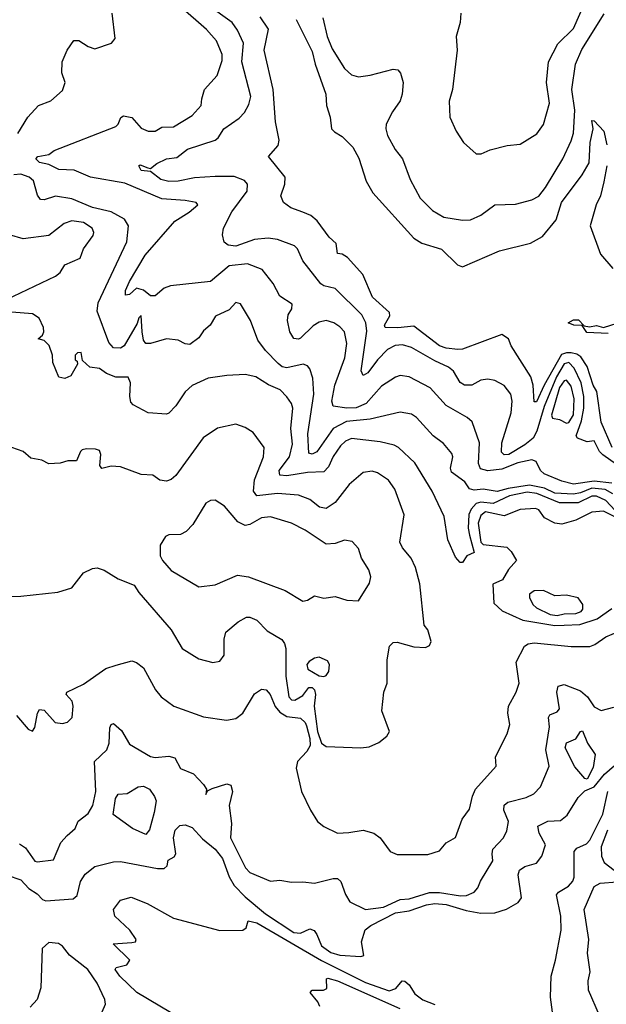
# Model space of a CAD drawing. Extents: x 1246230 to 1426786, y 660032 to 763141.
# Tile 209 of 256: x 1313319 to 1315857, y 722254 to 726517. Entities that reach past the tile are written whole.
import ezdxf

# ---------------------------------------------------------------- set-up
doc = ezdxf.new("R2010")
doc.units = 0

msp = doc.modelspace()

# ---------------------------------------------------------------- linework, layer by layer
at = {"layer": '0CON10XD'}
for points in [[(1315228.6, 726545), (1315224.4, 726505.6), (1315208.1, 726445), (1315211.8, 726385), (1315192.2, 726215), (1315176.9, 726165), (1315180, 726095), (1315207.5, 726035), (1315238.8, 725985), (1315295, 725935.8), (1315316.1, 725936.1), (1315355, 725954), (1315428.3, 725971.7), (1315485, 725978), (1315557.4, 726022.6), (1315586.2, 726063.8), (1315611.1, 726155), (1315599.1, 726245), (1315607.9, 726335), (1315647, 726413), (1315715, 726478.9), (1315819.8, 726715)], [(1314053.3, 725683.3), (1314090, 725715), (1314083.3, 725725), (1314035, 725734.5), (1313935, 725740.8), (1313775, 725809), (1313626, 725835), (1313555, 725866.2), (1313488.2, 725868.2), (1313445, 725890.4), (1313405, 725899), (1313388.8, 725915), (1313397.5, 725925), (1313445, 725934.1), (1313469.2, 725950.8), (1313735, 726054.4), (1313745.7, 726065), (1313756.9, 726093.1), (1313768.8, 726101.2), (1313805, 726093.1), (1313845, 726047.8), (1313875, 726033.8), (1313905, 726034.5), (1313935, 726051.5), (1313985, 726053.8), (1314065, 726102.9), (1314104.2, 726145), (1314108.1, 726175), (1314118.9, 726215), (1314174, 726275), (1314195, 726340), (1314195, 726366.2), (1314171.5, 726425), (1314128.2, 726475), (1314014.1, 726574.1)], [(1313873.8, 725875), (1313885, 725872.5), (1313913.1, 725895), (1313955, 725914.6), (1313999.5, 725920.5), (1314045, 725956.2), (1314165, 725995.9), (1314177.5, 726005), (1314202.2, 726045), (1314269.1, 726090.9), (1314291.8, 726115), (1314310.2, 726149.8), (1314319.5, 726185), (1314280.6, 726335), (1314287.7, 726415), (1314261.4, 726471.4), (1314238.1, 726505), (1314131.7, 726581.7)], [(1313311.5, 726025), (1313355, 726095.8), (1313400.8, 726145), (1313454.7, 726165.3), (1313505, 726210.5), (1313516.5, 726245), (1313502.3, 726287.7), (1313503.3, 726335), (1313524.2, 726385), (1313553.1, 726426.9), (1313575, 726427.1), (1313615, 726400.5), (1313645, 726391.1), (1313716.7, 726415), (1313732, 726435), (1313718.9, 726545)], [(1315882.6, 724665), (1315834.6, 724775), (1315816.6, 724906.6), (1315800, 724935), (1315774.8, 725015), (1315746.8, 725056.8), (1315729.4, 725069.4), (1315705, 725074.9), (1315684.7, 725075.3), (1315663.2, 725066.8), (1315588.7, 724935), (1315555, 724862.9), (1315545, 724862.2), (1315541.6, 724935), (1315530.6, 724970.6), (1315446.4, 725105), (1315434.5, 725135), (1315405, 725154.6), (1315235, 725091.1), (1315215, 725089.5), (1315165, 725094.5), (1315135, 725104.5), (1315025, 725190), (1314955, 725183), (1314900, 725185), (1314897.3, 725195), (1314921.2, 725235), (1314919.8, 725249.8), (1314846.2, 725316.2), (1314804.4, 725414.4), (1314737.3, 725487.3), (1314715, 725501.5), (1314694.6, 725504.6), (1314688.3, 725548.3), (1314658.5, 725575), (1314606.6, 725646.6), (1314578.7, 725668.7), (1314543.7, 725683.7), (1314491.8, 725701.8), (1314461.2, 725725), (1314449.2, 725755), (1314466.7, 725805), (1314468.6, 725835), (1314396.2, 725925), (1314438.1, 725971.9), (1314442.5, 725995), (1314425.8, 726075), (1314415.4, 726215.4), (1314376.9, 726385), (1314395.4, 726475.4), (1314360, 726530)], [(1314630.7, 726525), (1314649.6, 726445), (1314671.5, 726391.5), (1314725, 726306.5), (1314755, 726278.5), (1314785, 726269.1), (1314835, 726276.9), (1314935, 726302.5), (1314955, 726300), (1314966.9, 726285), (1314977.8, 726245), (1314973.6, 726195), (1314965, 726166), (1314932, 726118), (1314905.6, 726065), (1314903.3, 726045), (1314910, 726015), (1314944.3, 725955), (1314975.8, 725915), (1315009.4, 725825), (1315051.9, 725745), (1315105, 725690.6), (1315155, 725661.4), (1315235, 725648.9), (1315269.1, 725650.9), (1315315, 725670.5), (1315375, 725715.5), (1315465, 725718.9), (1315535, 725736.9), (1315565, 725752.5), (1315595, 725790.5), (1315669.4, 725915), (1315705, 725992.9), (1315714.7, 726025.3), (1315721, 726125), (1315707.6, 726215), (1315723.4, 726325), (1315751.6, 726388.4), (1315847.5, 726542.5)], [(1314515, 726517.5), (1314585, 726380), (1314598, 726325), (1314644.3, 726195), (1314647.1, 726145), (1314662.5, 726095), (1314668.8, 726045), (1314681.2, 726031.2), (1314715, 726012), (1314760, 725965), (1314787.2, 725917.2), (1314818.1, 725818.1), (1314847.4, 725767.4), (1315025, 725571.5), (1315059.6, 725549.6), (1315145, 725523.5), (1315213.8, 725455), (1315235, 725446.9), (1315395, 725516.6), (1315529.5, 725549.5), (1315581.6, 725578.4), (1315640, 725650), (1315663.8, 725725), (1315753.6, 725845), (1315782.7, 725897.3), (1315788, 725985), (1315801.1, 726045), (1315795, 726080), (1315805, 726079.2), (1315846, 726035), (1315859.2, 725975)], [(1315901.6, 724591.6), (1315842.4, 724632.4), (1315827.9, 724647.9), (1315805, 724693.3), (1315775, 724689.2), (1315732.5, 724705), (1315727.5, 724715), (1315750.3, 724779.7), (1315760.5, 724835), (1315759.6, 724885), (1315748.5, 724945), (1315718.5, 725008.5), (1315695, 725032.3), (1315675, 725027.2), (1315641.4, 724971.4), (1315588, 724842), (1315557, 724735), (1315540.6, 724705), (1315505, 724675.6), (1315435.4, 724635), (1315415, 724632.8), (1315403.8, 724645), (1315405.4, 724685), (1315445.2, 724814.8), (1315450.3, 724865), (1315443.9, 724895), (1315415, 724933.1), (1315375, 724954.5), (1315345, 724960.9), (1315315, 724956.2), (1315275, 724934.7), (1315244.2, 724935), (1315225, 724946.4), (1315195.9, 724995), (1315175, 725012.8), (1315115, 725040), (1315015, 725097.8), (1314975, 725109.4), (1314943.7, 725106.3), (1314910.6, 725089.4), (1314867.4, 725045), (1314825, 724988.5), (1314805, 724976.9), (1314796.2, 724996.2), (1314821.3, 725168.6), (1314817.4, 725205), (1314799.1, 725239.1), (1314685, 725353.3), (1314635, 725364.4), (1314622.7, 725372.7), (1314545, 725472.5), (1314521.9, 725525), (1314508.5, 725538.5), (1314435, 725566), (1314395, 725571.4), (1314335, 725565.6), (1314255, 725536.9), (1314221.3, 725541.3), (1314203.9, 725553.9), (1314196.4, 725585), (1314200.9, 725615), (1314236.5, 725685), (1314302.9, 725775), (1314305.3, 725805), (1314291.5, 725821.5), (1314247.5, 725837.5), (1314165, 725838.5), (1314075, 725832.6), (1314005, 725817.7), (1313965, 725816.2), (1313930.5, 725825), (1313885, 725860), (1313845, 725864.6), (1313834.4, 725885), (1313841.2, 725888.8), (1313873.8, 725875)], [(1315860.2, 725885), (1315846.8, 725815), (1315832.5, 725755), (1315814.2, 725715), (1315787.7, 725625), (1315832.2, 725502.2), (1315885, 725440)], [(1315885, 724463.7), (1315853.1, 724483.1), (1315795, 724489.1), (1315745, 724468.1), (1315715, 724463.1), (1315635, 724466.7), (1315589.3, 724489.3), (1315525, 724501.3), (1315432.1, 724487.9), (1315384.8, 724474.8), (1315325, 724484), (1315285, 724480), (1315265.8, 724485.8), (1315245, 724516.2), (1315188.3, 724558.3), (1315183.7, 724575), (1315193.8, 724623.8), (1315189.3, 724639.3), (1315152.5, 724682.5), (1315108.9, 724715), (1315036.5, 724795), (1315015, 724808.5), (1314965, 724817.7), (1314835, 724787.5), (1314733.2, 724776.8), (1314675, 724747.3), (1314605, 724646.1), (1314585, 724635.4), (1314570.8, 724640.7), (1314566.3, 724723.7), (1314591.5, 724895), (1314587.1, 724965), (1314574.5, 725005), (1314565, 725018.5), (1314545.3, 725025.3), (1314475, 725010.2), (1314455, 725014.7), (1314438.1, 725028.1), (1314382.9, 725085), (1314349.6, 725129.6), (1314318.1, 725215), (1314275, 725287.5), (1314255, 725292.5), (1314225, 725261.4), (1314167.2, 725232.8), (1314143.9, 725195), (1314115, 725169.4), (1314095, 725139.7), (1314055, 725111.4), (1314035, 725114), (1314005, 725129.2), (1313955, 725135.7), (1313885, 725114.4), (1313865, 725115.6), (1313855, 725130), (1313848.7, 725165), (1313845, 725236), (1313835, 725226.2), (1313828.2, 725201.8), (1313771.8, 725105), (1313755, 725095.3), (1313725, 725096.6), (1313705, 725119.6), (1313654.9, 725255), (1313659.2, 725290.8), (1313783.1, 725555), (1313790.5, 725625), (1313773.2, 725653.2), (1313714.5, 725684.5), (1313635, 725704.6), (1313545, 725741.5), (1313475, 725752.9), (1313425, 725737.3), (1313408.8, 725738.8), (1313396.8, 725756.8), (1313379.5, 725819.5), (1313360, 725835), (1313325, 725848.8), (1313294.4, 725845)], [(1315881, 724511), (1315805, 724519.5), (1315715, 724505.8), (1315665, 724519.3), (1315588.8, 724551.2), (1315573.3, 724565), (1315554.6, 724604.6), (1315535, 724611.6), (1315475, 724598.9), (1315405, 724570.6), (1315345, 724563.1), (1315312.7, 724572.7), (1315303.8, 724595), (1315309.2, 724685), (1315276.4, 724776.4), (1315255.3, 724795.3), (1315165, 724847.2), (1315095, 724923.6), (1315005, 724970.4), (1314965, 724976.4), (1314945, 724969.1), (1314885, 724930.6), (1314818.4, 724855), (1314775, 724836.1), (1314734.9, 724834.9), (1314675, 724844.4), (1314670.4, 724865), (1314682.3, 724935), (1314726.5, 725053.5), (1314735.2, 725115.2), (1314725.2, 725165.2), (1314705, 725187.9), (1314678.6, 725205), (1314645, 725214.1), (1314615, 725207.6), (1314588.4, 725191.6), (1314535, 725138.5), (1314525, 725133.8), (1314505, 725137.1), (1314487.8, 725165), (1314477.9, 725215), (1314481.1, 725238.9), (1314497.5, 725265), (1314498.1, 725285), (1314445, 725320), (1314415.5, 725375), (1314368.1, 725435), (1314305, 725460.3), (1314225, 725450.9), (1314145, 725383.5), (1313972.5, 725365), (1313945, 725354.3), (1313905, 725321.1), (1313885, 725321.2), (1313855, 725346.1), (1313825, 725355.3), (1313795, 725326.9), (1313776.7, 725325), (1313777.3, 725345), (1313795, 725383.3), (1313862.9, 725497.1), (1313990.8, 725645), (1314053.3, 725683.3)], [(1313262.7, 725305), (1313475, 725406.9), (1313495, 725422.6), (1313515.2, 725455), (1313581.1, 725485), (1313595.4, 725525), (1313637.7, 725582.3), (1313640.6, 725595), (1313632.6, 725615), (1313595, 725639.3), (1313545, 725645.6), (1313511.7, 725635), (1313445, 725582.5), (1313335, 725568.7), (1313275.4, 725585.4)], [(1315895, 724391.9), (1315855, 724434.9), (1315815, 724453.9), (1315795, 724454.2), (1315735, 724425.8), (1315655, 724425.5), (1315557.4, 724465), (1315515, 724470.8), (1315438.9, 724455), (1315368.2, 724421.8), (1315315, 724428.3), (1315295, 724422.5), (1315272.4, 724397.6), (1315262.5, 724375), (1315259.4, 724315), (1315264.9, 724284.9), (1315285, 724210), (1315253.8, 724195), (1315235, 724166.7), (1315225, 724166.7), (1315205, 724190), (1315171.1, 724265), (1315155.3, 724365.3), (1315104.6, 724475), (1315028.7, 724598.7), (1314958.1, 724665), (1314940, 724675), (1314879.4, 724689.4), (1314755, 724703.2), (1314728.3, 724691.7), (1314707.5, 724672.5), (1314675, 724626.2), (1314655, 724580.6), (1314635, 724560), (1314565, 724557.2), (1314475, 724541.6), (1314445.3, 724545.3), (1314442.6, 724565), (1314486, 724625), (1314500.4, 724679.6), (1314492.8, 724747.2), (1314500.7, 724835), (1314495.3, 724855.3), (1314475, 724884.3), (1314446.9, 724915), (1314396.5, 724936.5), (1314340.5, 724970.5), (1314295, 724981.2), (1314215, 724976.5), (1314135.5, 724964.5), (1314065, 724932.9), (1314035, 724906.4), (1313994.7, 724845), (1313965, 724813.3), (1313955, 724809.4), (1313875, 724814.2), (1313810, 724850), (1313800.8, 724860.8), (1313795.9, 724885), (1313798.6, 724945), (1313789.1, 724969.1), (1313735, 724968.6), (1313695.4, 724985.4), (1313665, 725007.5), (1313622.3, 725012.3), (1313591.7, 725041.7), (1313585, 725076.7), (1313570, 725075), (1313560, 725065), (1313560, 725045), (1313568.3, 725038.3), (1313570, 725025), (1313541.2, 724975), (1313515, 724963.1), (1313488.6, 724968.6), (1313463.2, 725033.2), (1313460.8, 725065), (1313447, 725107), (1313425, 725127.5), (1313400, 725135), (1313418.3, 725151.7), (1313424.1, 725165.9), (1313422.9, 725185), (1313404.2, 725225), (1313375, 725244.2), (1313285, 725251.2)], [(1315865, 725158.6), (1315773, 725163), (1315752.7, 725192.7), (1315716.7, 725195), (1315692.5, 725205), (1315715, 725217.1), (1315737.1, 725217.1), (1315761.2, 725191.2), (1315785, 725186.6), (1315815, 725192.8), (1315845, 725183.8), (1315905, 725203.3)], [(1315685, 724770), (1315695, 724773.5), (1315715, 724806), (1315717.7, 724875), (1315705, 724930.5), (1315685, 724955.9), (1315675, 724952.8), (1315654.9, 724925), (1315620, 724805), (1315625, 724791.4), (1315655.5, 724785.5), (1315685, 724770)], [(1314795, 723364.8), (1314831.2, 723368.8), (1314872.6, 723387.4), (1314908.1, 723415), (1314920, 723435), (1314886.1, 723525), (1314895.4, 723605), (1314909.4, 723645), (1314909.1, 723745), (1314919.2, 723805), (1314935, 723820), (1314952.3, 723822.3), (1315025, 723801.9), (1315075, 723799.2), (1315092.7, 723807.3), (1315099.2, 723825), (1315085.6, 723875), (1315070, 723895), (1315050.5, 724075), (1315031.2, 724145), (1315012.9, 724185), (1314975, 724230), (1314963.6, 724255), (1314982.6, 724372.6), (1314942.3, 724485), (1314915, 724522.9), (1314867.5, 724555), (1314845, 724562.7), (1314805, 724556.9), (1314745.5, 724505), (1314683.9, 724426.1), (1314645, 724400), (1314617.1, 724407.1), (1314575, 724439.1), (1314525, 724458.4), (1314435, 724465.2), (1314345, 724454.8), (1314331.3, 724475), (1314335.6, 724524.4), (1314374.6, 724625), (1314377.8, 724665), (1314330.2, 724730.2), (1314295, 724751.4), (1314255, 724765.6), (1314175, 724748.6), (1314113, 724707), (1313995, 724542.9), (1313975, 724525.7), (1313955, 724519.4), (1313925, 724523.3), (1313895, 724544.5), (1313845, 724548.1), (1313755, 724580.8), (1313715, 724583.8), (1313675, 724573.3), (1313666.4, 724586.4), (1313670.8, 724635), (1313665, 724651.2), (1313647.8, 724657.8), (1313609.1, 724659.1), (1313590, 724655), (1313582.7, 724647.3), (1313565, 724606.7), (1313527.5, 724607.5), (1313495, 724596.9), (1313445, 724594.2), (1313415, 724609.2), (1313368.3, 724618.3), (1313335, 724648), (1313285, 724664.4)], [(1314545, 724000), (1314565, 724003.3), (1314595, 724022.5), (1314635, 724012.5), (1314685, 724020), (1314734.4, 724004.4), (1314785, 724001.2), (1314832.7, 724077.3), (1314839.2, 724105), (1314830, 724135), (1314797.8, 724185), (1314785, 724226.7), (1314757.3, 724257.3), (1314725, 724264), (1314685, 724248.9), (1314645, 724245.5), (1314555, 724307.2), (1314495, 724336.7), (1314405, 724364.7), (1314365, 724359.7), (1314315, 724330.8), (1314295, 724327.1), (1314263.3, 724343.3), (1314205, 724410.6), (1314165, 724436), (1314145, 724435.7), (1314125, 724424.2), (1314068.9, 724331.1), (1314039.2, 724300.8), (1314015, 724287.8), (1313964, 724286), (1313950.7, 724279.3), (1313927.8, 724242.2), (1313927.3, 724195), (1313936.7, 724175), (1313975, 724131.9), (1314095, 724062), (1314165, 724070.6), (1314261.9, 724111.9), (1314310, 724105), (1314467.5, 724045), (1314545, 724000)], [(1315894.5, 724364.5), (1315845, 724389), (1315794.2, 724384.3), (1315725, 724350.6), (1315665, 724333.3), (1315635, 724337.1), (1315590.1, 724360.1), (1315565, 724394.6), (1315551.1, 724401.1), (1315485, 724395.7), (1315415, 724368.8), (1315335, 724386.2), (1315315, 724369.7), (1315303.5, 724336.5), (1315315, 724255.5), (1315325, 724244.8), (1315426.7, 724233.3), (1315446.2, 724215), (1315468.8, 724175), (1315433.6, 724136.4), (1315408.1, 724091.9), (1315366.5, 724073.5), (1315370.9, 723990.9), (1315407.5, 723957.5), (1315496.4, 723916.4), (1315635, 723894.4)], [(1313245, 724020), (1313325, 724020.9), (1313485, 724038.1), (1313545, 724057.3), (1313595, 724122.2), (1313635, 724141.4), (1313655, 724144.2), (1313685, 724134.3), (1313745.5, 724095.5), (1313815, 724069.3), (1313835, 724037.5), (1313974.5, 723875), (1314022.9, 723795), (1314095, 723750), (1314155, 723734), (1314185, 723740), (1314204, 723765), (1314203.5, 723835), (1314210.6, 723865), (1314265, 723909.5), (1314300.6, 723929.4), (1314315, 723930.4), (1314345, 723917.1), (1314390.8, 723870.8), (1314453.3, 723833.3), (1314465.7, 723815.7), (1314470.5, 723795), (1314471.1, 723675), (1314484, 723585), (1314495, 723571.5), (1314509.2, 723570.8), (1314545, 723591.2), (1314570.5, 723625), (1314585, 723625.9), (1314595, 723615.6), (1314599, 723595), (1314593.3, 723545), (1314608.1, 723435), (1314625, 723384.8), (1314645, 723369.8), (1314795, 723364.8)], [(1315645, 723938), (1315675, 723944.1), (1315725, 723945.3), (1315748.5, 723955), (1315755.6, 723965), (1315755.7, 723984.3), (1315735, 724014.4), (1315685.7, 724025.7), (1315635, 724023.1), (1315585, 724046), (1315545, 724043.6), (1315525, 724030), (1315524.6, 724015), (1315539.8, 723985), (1315555, 723970.9), (1315615, 723942.2), (1315645, 723938)], [(1315635, 723894.4), (1315675, 723894.8), (1315742.1, 723897.9), (1315817.7, 723922.3), (1315881.9, 723968.1)], [(1314743, 722997), (1314805, 723007.3), (1314852, 722995), (1314879.4, 722975), (1314922, 722915), (1314952.8, 722902.8), (1315085, 722902.7), (1315135, 722917.8), (1315165, 722952.9), (1315204.6, 722975.4), (1315233.6, 723055), (1315265, 723098.8), (1315278.5, 723155), (1315292.1, 723185), (1315381.1, 723285), (1315377.7, 723325), (1315427.8, 723425), (1315440, 723465), (1315431.5, 723515), (1315434.4, 723545), (1315467.1, 723605), (1315480.8, 723645), (1315467.5, 723735), (1315504, 723805), (1315520, 723815), (1315545, 723819.6), (1315705, 723803.5), (1315786.3, 723803.7), (1315808.3, 723811.7), (1315855.7, 723845), (1315965, 723891.2)], [(1314635, 723673), (1314645, 723677), (1314656.4, 723695), (1314659.1, 723725), (1314651.2, 723741.2), (1314615, 723756.9), (1314595, 723753.1), (1314571.7, 723738.3), (1314561.8, 723725), (1314565.9, 723705), (1314615, 723676.1), (1314635, 723673)], [(1313305, 723503.8), (1313356.2, 723445), (1313375, 723436.2), (1313385, 723452.5), (1313395.9, 723514.1), (1313405, 723530), (1313425, 723526.7), (1313473.6, 723473.6), (1313505, 723469.4), (1313526.2, 723475), (1313546, 723495), (1313551.2, 723545), (1313547, 723567), (1313520, 723595), (1313523.3, 723605), (1313595, 723640), (1313691.7, 723708.3), (1313737.5, 723722.5), (1313805, 723741.2), (1313825, 723734), (1313855, 723710.8), (1313906.7, 723615), (1313931.9, 723585), (1313986, 723545), (1314115, 723498.2), (1314214.5, 723484.5), (1314255, 723491.5), (1314284.4, 723515), (1314335, 723598.1), (1314365, 723618.1), (1314386.1, 723616.1), (1314403.5, 723595), (1314425, 723542.9), (1314445, 723518.5), (1314475, 723499.6), (1314535, 723492.2), (1314554.2, 723474.2), (1314560.1, 723460.1), (1314574.4, 723405), (1314575.6, 723374.4), (1314561.7, 723348.3), (1314521.2, 723305), (1314515.6, 723275.6), (1314538.6, 723175), (1314577.5, 723095), (1314608, 723045), (1314635, 723024.2), (1314695, 722994.4), (1314743, 722997)], [(1313318.1, 722948.1), (1313345, 722931.9), (1313385, 722873.8), (1313395, 722870), (1313465, 722878.8), (1313496.9, 722955), (1313525.4, 722984.6), (1313558.8, 723015), (1313573, 723047), (1313615, 723080), (1313635.5, 723114.5), (1313648.5, 723175), (1313643.6, 723305), (1313696, 723355), (1313706.1, 723385), (1313709.8, 723450.2), (1313715, 723465.6), (1313725, 723470), (1313759.8, 723439.8), (1313795, 723380.6), (1313885, 723326.7), (1313905, 723323.1), (1313965, 723328.6), (1313990.6, 723320.6), (1314015.8, 723275), (1314071.9, 723251.9), (1314114, 723205), (1314127.5, 723185), (1314125, 723162.5), (1314131.7, 723178.3), (1314152.2, 723187.8), (1314215, 723208.6), (1314232.2, 723202.2), (1314239.4, 723175), (1314226.4, 723115), (1314236.2, 723036.2), (1314231.1, 722975), (1314295.8, 722845), (1314314.6, 722824.6), (1314405, 722787), (1314445, 722791.9), (1314495, 722782), (1314544.5, 722784.5), (1314595, 722778.8), (1314675, 722799.2), (1314695, 722798.5), (1314708.2, 722785), (1314728.8, 722728.8), (1314748.2, 722698.2), (1314815, 722664.4), (1314893.8, 722675), (1314965, 722707.5), (1315005, 722711.1), (1315092.5, 722737.5), (1315135, 722738.4), (1315226.6, 722723.4), (1315252.5, 722725), (1315285, 722740), (1315302, 722758), (1315313.1, 722786.9), (1315367.1, 722875), (1315362.9, 722905), (1315367.1, 722925), (1315413.1, 722975), (1315426.7, 723005), (1315434.6, 723045), (1315414.2, 723095), (1315415, 723115.6), (1315431.5, 723128.5), (1315510.7, 723149.3), (1315544.2, 723165.8), (1315572.1, 723195), (1315609.5, 723285), (1315595.2, 723355), (1315612.3, 723455), (1315607.1, 723495), (1315613.1, 723506.9), (1315645, 723519.5), (1315655, 723533.8), (1315642.9, 723605), (1315649.4, 723630.6), (1315675, 723638.2), (1315745, 723611.8), (1315775.5, 723585.5), (1315805, 723542.3), (1315835, 723525.7), (1315889.8, 723540.2)], [(1315775, 723228), (1315765, 723230.8), (1315721.9, 723281.9), (1315679.2, 723365), (1315685, 723386.5), (1315725, 723403.3), (1315745, 723434.4), (1315755, 723437.8), (1315776.5, 723385), (1315808.8, 723335), (1315800.3, 723279.7), (1315775, 723228)], [(1313265, 722813.4), (1313325, 722792.4), (1313359, 722755), (1313395, 722731.5), (1313417.8, 722707.8), (1313432, 722702), (1313550.1, 722709.9), (1313568.2, 722725), (1313583.1, 722785), (1313602.9, 722817.1), (1313645, 722850), (1313725, 722870.4), (1313755, 722871.5), (1313915, 722841.1), (1313945, 722842), (1313957.1, 722852.9), (1313962.4, 722877.6), (1313987.5, 722892.5), (1313995.2, 722904.8), (1313984.8, 722975), (1313992.2, 723007.8), (1314012.7, 723027.3), (1314035, 723031.2), (1314065, 723019.1), (1314110.4, 722970.4), (1314165, 722925.3), (1314196.8, 722885), (1314225.8, 722805.8), (1314248, 722768), (1314295, 722719.5), (1314383.1, 722645), (1314505, 722564.9), (1314535, 722562.1), (1314575, 722580), (1314593, 722573), (1314604.3, 722555.7), (1314625, 722506.5), (1314665, 722478.4), (1314705, 722467.2), (1314795, 722461.1), (1314808.8, 722465), (1314797.6, 722525), (1314814.2, 722575.8), (1314839.2, 722595), (1314945, 722649.8), (1315005, 722657.8), (1315079.6, 722685), (1315115, 722690.9), (1315164.2, 722685.8), (1315250.4, 722660.4), (1315315, 722648.8), (1315375, 722650.3), (1315425, 722665.4), (1315475.7, 722694.3), (1315490, 722715), (1315476.1, 722815), (1315481.8, 722835), (1315505, 722850.8), (1315555.2, 722864.8), (1315578.9, 722895), (1315594.7, 722945), (1315566.7, 722995), (1315561.8, 723025), (1315605, 723046.7), (1315659.8, 723050.2), (1315687.3, 723072.7), (1315735, 723148.6), (1315765, 723177.5), (1315805, 723195.8), (1315849.6, 723250.4), (1315915, 723307.1)], [(1313865, 722988.8), (1313807.7, 723015), (1313724.1, 723075), (1313734, 723145), (1313745, 723164.3), (1313785, 723166.9), (1313832, 723195), (1313855, 723197.7), (1313880.8, 723185), (1313903, 723153), (1313909.2, 723135), (1313900.5, 723085), (1313880.9, 723009.1), (1313865, 722988.8)], [(1315634.6, 722145.4), (1315616.2, 722285), (1315619.3, 722375), (1315638.2, 722445), (1315661.4, 722575), (1315661.1, 722635), (1315642.1, 722727.9), (1315650.4, 722739.6), (1315693.9, 722765), (1315712.6, 722787.4), (1315718.3, 722805), (1315719, 722915), (1315729.9, 722930.1), (1315771.5, 722948.5), (1315786.2, 722965), (1315842.2, 723077.8), (1315864.2, 723175)], [(1315862.9, 723007.1), (1315835.1, 722935), (1315836.8, 722895), (1315847.8, 722867.8), (1316040.2, 722720.2)], [(1315828.2, 722205), (1315780.3, 722315), (1315779.1, 722355), (1315787.9, 722395), (1315775.9, 722475), (1315781.1, 722535), (1315761.8, 722665), (1315805, 722764.5), (1315831.1, 722778.9), (1315905, 722784.3), (1315985, 722732.6), (1316045, 722679.7), (1316178, 722538), (1316252.3, 722472.3), (1316285, 722447.8), (1316333.7, 722425), (1316437.3, 722337.3), (1316511.4, 722285), (1316787.9, 721987.9)], [(1314025, 722186.2), (1313825.7, 722305), (1313753.3, 722375), (1313732, 722405), (1313736.2, 722413.8), (1313782.5, 722425), (1313796.2, 722445), (1313723.3, 722515), (1313805, 722520.8), (1313820, 722525), (1313823.3, 722535), (1313795.5, 722575.5), (1313730.8, 722635), (1313725.6, 722665), (1313755, 722704.4), (1313802.1, 722717.9), (1313870.5, 722690.5), (1313985, 722627.1), (1314185, 722572.9), (1314285, 722574.2), (1314298.8, 722585), (1314307.5, 722615), (1314345, 722606.9), (1314625, 722443), (1314815, 722348.4), (1314918.3, 722311.7), (1314947.4, 722322.6), (1314974.2, 722355), (1314985, 722354.4), (1315005, 722337.8), (1315028.9, 722298.9), (1315063.8, 722273.8), (1315115, 722253.1)], [(1313662, 722188), (1313691.3, 722255), (1313688.2, 722275), (1313655.3, 722345), (1313614.8, 722405), (1313535, 722466.4), (1313505, 722505.2), (1313487.3, 722517.3), (1313445, 722522), (1313416.7, 722495), (1313410.8, 722325), (1313394.6, 722275), (1313365, 722242.1)], [(1314617.5, 722245), (1314610, 722265), (1314576.2, 722305), (1314584.5, 722315.5), (1314634.3, 722315.7), (1314647.9, 722322.1), (1314646.1, 722363.9), (1314652.5, 722367.5), (1314695, 722355.2), (1314963.4, 722235)]]:
    msp.add_lwpolyline(points, dxfattribs=at)

doc.saveas('drawing.dxf')
